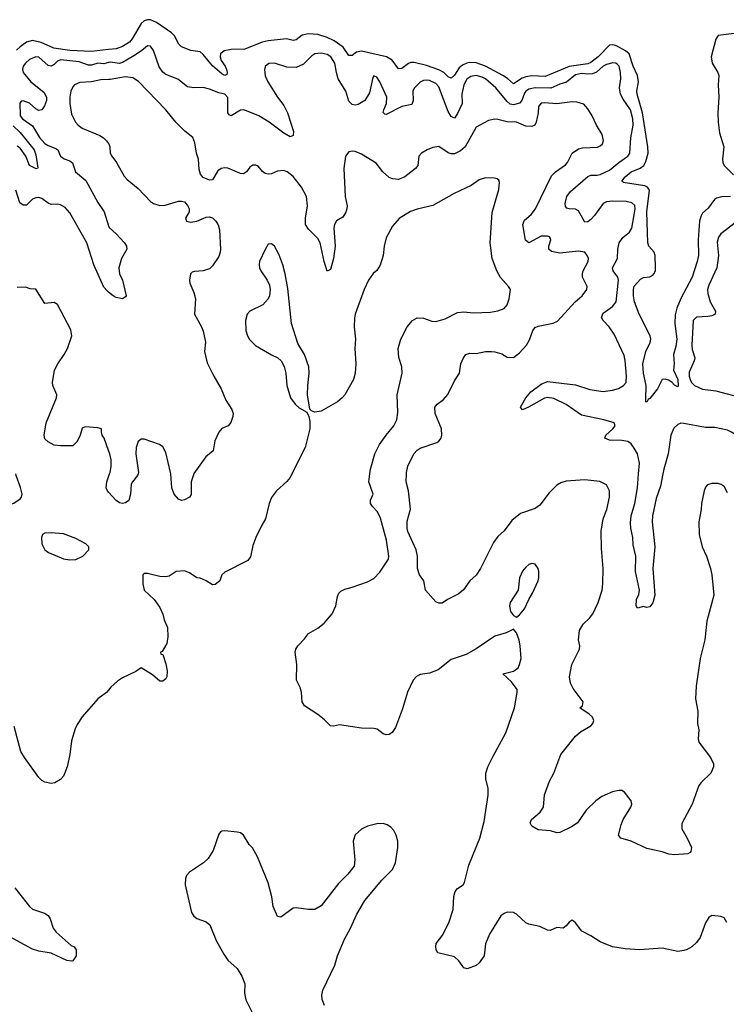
# Model space of a CAD drawing. Header units: inches. Extents: x 1934316 to 2140091, y 524953 to 667329.
# Tile 135 of 256: x 1999427 to 2003983, y 576578 to 582931. Entities that reach past the tile are written whole.
import ezdxf

# ---------------------------------------------------------------- set-up
doc = ezdxf.new("R2010")
doc.units = ezdxf.units.IN
doc.header["$MEASUREMENT"] = 0
for name, color, linetype in [('B9597', 7, 'Continuous'), ('B9598', 7, 'Continuous'), ('C0507', 7, 'Continuous'), ('C0508', 7, 'Continuous')]:
    doc.layers.add(name, color=color, linetype=linetype)

msp = doc.modelspace()

# ---------------------------------------------------------------- linework, layer by layer
at = {"layer": 'B9597', "color": 5}
for points, elevation in [([(1999297.8, 580000), (1999299.2, 579999.2), (1999327.7, 579970), (1999333, 579950), (1999334.4, 579930), (1999318, 579838), (1999320.5, 579820.5), (1999330, 579807.7), (1999350, 579803.8), (1999370, 579806), (1999390, 579810.6), (1999430, 579838.8), (1999439.3, 579850), (1999442, 579870), (1999432.6, 579912.6), (1999403.7, 579990), (1999402.5, 580000)], 280), ([(2000000, 579882.2), (1999992.7, 579890), (1999985.6, 579910), (1999989.6, 579950), (2000000, 579981.2)], 260), ([(2000000, 578605.9), (1999987.3, 578590), (1999930, 578549.3), (1999830, 578433.2), (1999796.5, 578383.5), (1999783.8, 578356.2), (1999761.2, 578278.8), (1999750.3, 578190.4), (1999733.1, 578110), (1999710.3, 578049.7), (1999690, 578029), (1999652.5, 578007.5), (1999630, 578002.9), (1999590, 578011.8), (1999570, 578022.9), (1999550, 578042), (1999458, 578170), (1999434.3, 578210), (1999391.3, 578370)], 280), ([(1999394.9, 577330), (1999490, 577208.2), (1999510, 577192.7), (1999586.5, 577166.5), (1999610.2, 577150.3), (1999623.1, 577130), (1999643.7, 577070), (1999662.8, 577042.8), (1999758.5, 576958.5), (1999778, 576950), (1999791.3, 576930), (1999791, 576890), (1999770, 576858), (1999763.6, 576856.4), (1999730, 576860.9), (1999630, 576908.5), (1999550, 576922), (1999510, 576934.7), (1999331.3, 577030)], 280)]:
    msp.add_lwpolyline(points, dxfattribs=dict(at, elevation=elevation))
at = {"layer": 'B9597', "color": 5, "elevation": 280}
msp.add_lwpolyline([(1999630, 579621.1), (1999590, 579616.9), (1999574.8, 579610), (1999567.7, 579590), (1999570.6, 579550), (1999590, 579511), (1999612.3, 579492.3), (1999710, 579452.2), (1999750, 579445.7), (1999790, 579448.9), (1999834, 579470), (1999872.3, 579510), (1999872.3, 579530), (1999853.2, 579550), (1999790, 579584.2), (1999710, 579613.5)], close=True, dxfattribs=at)
at = {"layer": 'B9598', "color": 5}
for points, elevation in [([(2000000, 582737.4), (1999890, 582725.5), (1999750, 582731.9), (1999647.2, 582747.2), (1999564.5, 582784.5), (1999510, 582796), (1999470, 582784.7), (1999430, 582756.5), (1999406.6, 582733.4)], 220), ([(2000000, 582654.1), (1999970, 582646.5), (1999930, 582651.1), (1999890, 582638.1), (1999870, 582636.7), (1999810, 582658.9), (1999690, 582671.3), (1999670, 582662.9), (1999650, 582640.7), (1999630, 582630.6), (1999610, 582635.4), (1999550, 582688.2), (1999530, 582691.3), (1999490, 582673.6), (1999464.1, 582650), (1999449.4, 582630), (1999445.7, 582610), (1999450, 582590.7), (1999499.7, 582530), (1999583.3, 582463.3), (1999600.5, 582430), (1999600.2, 582410), (1999585.9, 582374.1), (1999570.2, 582350), (1999550, 582345.8), (1999530, 582355.3), (1999490, 582392.1), (1999450, 582407.4), (1999436, 582404), (1999428.1, 582391.9), (1999430.9, 582310), (1999445.5, 582290), (1999510, 582245.7), (1999553.9, 582170), (1999590, 582131.2), (1999610, 582118.3), (1999660.3, 582100.3), (1999672.4, 582090), (1999690.3, 582050), (1999712.8, 582032.8), (1999750, 582019.3), (1999766.7, 582006.7), (1999786, 581950), (1999853.1, 581893.1), (1999930, 581750.3), (1999970.9, 581690.9), (2000000, 581601.3)], 240), ([(2000000, 582545.3), (1999950, 582543.7), (1999890, 582529.1), (1999815.2, 582524.8), (1999780.4, 582510), (1999770, 582498.4), (1999757.6, 582470), (1999750.2, 582430), (1999749.3, 582390), (1999762, 582322), (1999786, 582270), (1999803.7, 582250), (1999830, 582231.7), (1999942.7, 582182.8), (1999967.7, 582167.8), (1999986, 582150), (2000000, 582131.7)], 260), ([(1999385.3, 582245.3), (1999430, 582203.8), (1999519.8, 582090), (1999530, 582058.8), (1999544.7, 581975.3), (1999542, 581970), (1999532.5, 581967.5), (1999489.7, 581990), (1999466, 582050), (1999430, 582101.5), (1999410, 582115)], 220), ([(2000000, 581173.1), (1999990, 581181.2), (1999970, 581205.2), (1999905.4, 581350), (1999860.6, 581490), (1999750, 581684), (1999719.4, 581719.4), (1999690, 581736.8), (1999670, 581740.7), (1999630, 581738.3), (1999610, 581746), (1999570, 581776.8), (1999550, 581783.7), (1999530, 581782), (1999510, 581772.1), (1999470, 581734.3), (1999450, 581734), (1999428.6, 581748.6), (1999402.1, 581830)], 240), ([(2000000, 580152), (1999971.7, 580231.7), (1999959, 580250), (1999954, 580270), (1999955.3, 580290), (1999930, 580297.2), (1999850, 580304), (1999830, 580295.3), (1999816.3, 580250), (1999798, 580210), (1999770, 580181.6), (1999690, 580181.1), (1999650, 580186.6), (1999610, 580206.3), (1999590, 580227.3), (1999585.4, 580250), (1999598, 580330), (1999664.2, 580490), (1999665.6, 580510), (1999640.7, 580570), (1999637.6, 580590), (1999651.5, 580668.5), (1999672, 580710), (1999714.5, 580770), (1999735.1, 580810), (1999762.9, 580890), (1999756.3, 580930), (1999670, 581094), (1999650, 581105.2), (1999590, 581099), (1999530, 581191.8), (1999494, 581194), (1999464, 581204), (1999410, 581202)], 260)]:
    msp.add_lwpolyline(points, dxfattribs=dict(at, elevation=elevation))
at = {"layer": 'C0507', "color": 5}
for points, elevation in [([(2000190.1, 580000), (2000186.8, 579990), (2000154, 579950), (2000146.6, 579933.4), (2000140.5, 579870), (2000130, 579829), (2000110, 579814), (2000090, 579809.3), (2000070, 579814), (2000050, 579829), (2000000, 579882.2)], 260), ([(2000000, 579981.2), (2000006.3, 580000)], 260), ([(2001182.1, 580000), (2001170, 579976.3), (2001150, 579951.3), (2001083.8, 579890), (2001051.5, 579848.4), (2001036.5, 579810), (2001012.7, 579710), (2000988.2, 579670), (2000950.5, 579590), (2000930, 579538), (2000915.5, 579464.5), (2000897.5, 579442.5), (2000750, 579366), (2000730.5, 579349.5), (2000716.4, 579310), (2000687.5, 579287.5), (2000670, 579285.6), (2000630, 579309.4), (2000590, 579326.6), (2000570, 579329.6), (2000522.2, 579362.2), (2000490, 579375), (2000436, 579370), (2000390, 579339.6), (2000370, 579335.1), (2000330, 579338), (2000250, 579357), (2000230, 579357.2), (2000221, 579350), (2000220.4, 579290), (2000230, 579251), (2000293.4, 579190), (2000330, 579137.3), (2000350, 579096), (2000359.5, 579059.5), (2000380.7, 579010), (2000381.6, 578950), (2000374.9, 578905.1), (2000345.4, 578854.6), (2000334, 578850), (2000338, 578838), (2000350, 578834), (2000370, 578774), (2000378.8, 578730), (2000376, 578690), (2000370, 578678), (2000350, 578662), (2000330, 578664), (2000284.1, 578704.1), (2000210, 578748.7), (2000174.9, 578725.1), (2000090, 578683.6), (2000057.2, 578662.8), (2000015.1, 578624.9), (2000000, 578605.9)], 280), ([(2000549.1, 580000), (2000532, 579950), (2000533.4, 579866.6), (2000522, 579850), (2000490, 579834), (2000470, 579829), (2000450, 579837.2), (2000422.4, 579870), (2000408.3, 579910), (2000401.2, 580000)], 260), ([(2003985.7, 577105.7), (2003970, 577135.1), (2003950, 577145.1), (2003890, 577151.2), (2003870, 577138.7), (2003850, 577102.9), (2003813.7, 577010), (2003790, 576976.4), (2003760.2, 576950), (2003730, 576932.7), (2003710, 576925.2), (2003670, 576919.9), (2003570, 576939.4), (2003426, 576930), (2003330, 576936.2), (2003250, 576948.9), (2003170, 576980.5), (2003110, 577020.7), (2003052.3, 577050), (2003010, 577104), (2002990, 577122), (2002970, 577108.7), (2002950, 577084), (2002930.4, 577069.6), (2002890, 577072.7), (2002846.4, 577053.6), (2002830, 577056), (2002780.1, 577080.1), (2002710, 577094.7), (2002690, 577103.1), (2002630, 577160.7), (2002610, 577169.6), (2002570, 577173.3), (2002550, 577165.1), (2002530, 577149.4), (2002455.5, 577030), (2002430, 576968.7), (2002421.3, 576890), (2002390, 576845.2), (2002370, 576829.2), (2002313.2, 576806.8), (2002290, 576812.7), (2002259, 576859), (2002230, 576885.1), (2002124, 576910), (2002113.2, 576930), (2002109.4, 576950.6), (2002112.7, 576970), (2002154.5, 577025.5), (2002195.4, 577110), (2002221, 577190), (2002227, 577273), (2002235.1, 577305), (2002250, 577324.9), (2002286.6, 577350), (2002295.5, 577364.5), (2002323.6, 577476.4), (2002394.5, 577650), (2002422.4, 577757.6), (2002448.5, 577928.5), (2002447.1, 577970), (2002432.1, 578032.1), (2002433.1, 578070), (2002446.2, 578110), (2002479.8, 578180.2), (2002561.3, 578330), (2002616.9, 578490), (2002635.4, 578590), (2002634.5, 578610), (2002599, 578659.1), (2002542.7, 578710), (2002610, 578727.6), (2002624.6, 578735.4), (2002641.1, 578750), (2002649.7, 578770), (2002659.7, 578810), (2002654.7, 578890), (2002647.7, 578927.7), (2002630, 578975.3), (2002610, 578999), (2002564.2, 578975.8), (2002490, 578953), (2002370, 578871.2), (2002306, 578834), (2002210, 578802.9), (2002124.8, 578735.2), (2002070, 578715.1), (2002010, 578705.4), (2001986.1, 578693.9), (2001964.9, 578670), (2001927.1, 578592.9), (2001895.8, 578484.2), (2001850, 578364), (2001828.3, 578331.7), (2001810, 578319.3), (2001790, 578316), (2001770, 578322.7), (2001732.7, 578352.7), (2001710, 578358.4), (2001630, 578360.5), (2001490, 578380.5), (2001450, 578371.8), (2001430, 578375.1), (2001393.1, 578413.1), (2001350, 578448.2), (2001263.6, 578503.6), (2001248, 578530), (2001245.1, 578590), (2001238, 578618), (2001211.8, 578670), (2001213, 578770), (2001202.9, 578850), (2001207.8, 578870), (2001219.5, 578890), (2001264.1, 578935.9), (2001289.2, 578970), (2001350, 579006), (2001390, 579037.6), (2001442, 579098), (2001465.1, 579150), (2001476.2, 579210), (2001484.5, 579230), (2001496.9, 579243.1), (2001522.8, 579257.2), (2001571.1, 579268.9), (2001670, 579304.2), (2001710, 579325.7), (2001750, 579365.3), (2001804.8, 579450), (2001807, 579470), (2001792.6, 579572.6), (2001754.4, 579714.4), (2001735.1, 579755.1), (2001701.1, 579790), (2001688.5, 579810), (2001689.7, 579830), (2001706, 579870), (2001678, 579950), (2001685.3, 580000)], 280), ([(2003990, 579878), (2003970, 579919.3), (2003950, 579932.3), (2003930, 579938), (2003890, 579938), (2003861, 579930), (2003850, 579915.3), (2003840.7, 579890), (2003822.8, 579810), (2003821, 579770), (2003805.5, 579690), (2003808.3, 579608.3), (2003827.7, 579530), (2003856.3, 579470), (2003881.6, 579390), (2003890.4, 579350), (2003902.5, 579217.5), (2003858, 579050), (2003844.9, 578930), (2003814, 578810), (2003788.7, 578630), (2003784.9, 578550), (2003799.5, 578470), (2003797.1, 578390), (2003805.5, 578350), (2003801.6, 578290), (2003806, 578270), (2003882, 578170), (2003900.3, 578130), (2003900.3, 578110), (2003883.1, 578070), (2003820.5, 578010), (2003805.5, 577990), (2003762.4, 577870), (2003696.3, 577743.7), (2003695.5, 577710), (2003731.1, 577651.1), (2003759, 577590), (2003755.2, 577564.8), (2003750, 577557), (2003736, 577550), (2003650, 577543.1), (2003612.7, 577547.2), (2003570, 577561.8), (2003470, 577583.8), (2003370, 577630.9), (2003302, 577650), (2003288.4, 577670), (2003304.4, 577735.6), (2003318.9, 577770), (2003367.3, 577850), (2003373.6, 577870), (2003369.4, 577890), (2003355.1, 577910), (2003327.2, 577947.2), (2003310, 577957), (2003290, 577957.6), (2003250, 577948), (2003180.7, 577919.3), (2003142.4, 577890), (2003079.3, 577830), (2003024.4, 577750), (2002990, 577726), (2002910, 577686), (2002890, 577684), (2002850, 577697.2), (2002770, 577704), (2002730, 577728), (2002719, 577750), (2002726, 577770), (2002782.8, 577817.2), (2002805.1, 577850), (2002811.1, 577930), (2002842.3, 578017.7), (2002871.6, 578070), (2002916.4, 578190), (2003010, 578307.7), (2003043.5, 578336.5), (2003110, 578374.8), (2003122.7, 578390), (2003129.2, 578410), (2003121.2, 578430), (2003099.3, 578450), (2003038, 578490), (2003056, 578504), (2003060.9, 578530), (2002995.1, 578615.1), (2002978, 578650), (2002972.6, 578690), (2002986.9, 578770), (2003036.9, 578870), (2003038.7, 578890), (2003029.7, 578930), (2003036.9, 578990), (2003059.6, 579030), (2003102, 579070), (2003121.7, 579098.3), (2003156.2, 579170), (2003182.9, 579250), (2003187.8, 579290), (2003189.6, 579389.6), (2003178, 579518), (2003177.3, 579630), (2003189.8, 579710), (2003213.7, 579770), (2003229.7, 579850), (2003229.6, 579890), (2003209.7, 579929.7), (2003168.4, 579951.6), (2003070, 579962), (2002950, 579953.3), (2002917.2, 579942.8), (2002890, 579927.6), (2002842, 579878), (2002781.8, 579798.2), (2002750, 579778), (2002656, 579744), (2002600.2, 579699.8), (2002550, 579634), (2002510, 579596.2), (2002481.6, 579558.4), (2002398.7, 579390), (2002370, 579346.6), (2002330.4, 579309.6), (2002287.9, 579252.1), (2002254.6, 579225.4), (2002184.7, 579190), (2002150, 579165.2), (2002130, 579165.2), (2002110, 579174), (2002042.7, 579250), (2002032, 579310), (2002005.7, 579350), (2001991.3, 579390), (2001992, 579470), (2001983.5, 579510), (2001930, 579629.6), (2001925.8, 579650), (2001925.5, 579694.5), (2001947.6, 579772.4), (2001934.3, 579890), (2001918.2, 579950), (2001920, 580000)], 260), ([(2003574.8, 580000), (2003559.5, 579920.5), (2003530, 579842), (2003507, 579730), (2003505.5, 579690), (2003521.3, 579530), (2003510.2, 579390.2), (2003522.8, 579217.2), (2003510, 579168.7), (2003490, 579142), (2003470, 579138), (2003450, 579144), (2003410, 579134), (2003400.9, 579150), (2003404.5, 579190), (2003418.4, 579221.6), (2003424.2, 579250), (2003397.2, 579370), (2003399.4, 579470), (2003382.9, 579542.9), (2003381, 579590), (2003367.5, 579650), (2003365.5, 579685.5), (2003370.4, 579730.4), (2003392.3, 579810), (2003409.9, 579910), (2003417, 580000)], 240), ([(2001391.5, 576570), (2001378, 576610), (2001376.1, 576636.1), (2001381, 576670), (2001458, 576830), (2001475.8, 576890), (2001522, 576998), (2001560.9, 577070), (2001600.4, 577159.6), (2001652.7, 577247.3), (2001761.6, 577378.4), (2001831.1, 577448.9), (2001850.8, 577490), (2001864.7, 577590), (2001864.2, 577630), (2001854, 577670), (2001839.3, 577699.3), (2001821, 577721), (2001796.6, 577736.6), (2001770, 577744.5), (2001730, 577743.6), (2001670, 577727.6), (2001630, 577707.3), (2001590, 577672), (2001576.5, 577630), (2001589, 577510), (2001582.6, 577470), (2001542.5, 577417.5), (2001482.3, 577357.7), (2001370, 577212.6), (2001330, 577190.8), (2001290, 577190.6), (2001210, 577201.5), (2001190, 577198.2), (2001110, 577139.5), (2001090, 577145.1), (2001060.7, 577210), (2001052, 577272), (2001030, 577362.7), (2000959.7, 577530), (2000927.1, 577587.1), (2000906, 577610), (2000870, 577669.6), (2000850, 577683.6), (2000830, 577689.6), (2000750, 577698), (2000730, 577696), (2000721, 577690), (2000710, 577675.3), (2000673.7, 577570), (2000641.6, 577518.4), (2000612.7, 577490), (2000521.6, 577430), (2000503.1, 577410), (2000495.3, 577390), (2000494.9, 577350), (2000534.9, 577170), (2000550, 577146.7), (2000570, 577131.8), (2000630, 577110.3), (2000653.1, 577090), (2000694.3, 576990), (2000742.2, 576902.2), (2000770, 576863.8), (2000829, 576809), (2000859.7, 576759.7), (2000878.2, 576710), (2000877.3, 576650), (2000886, 576606), (2000930, 576517.3)], 320)]:
    msp.add_lwpolyline(points, dxfattribs=dict(at, elevation=elevation))
at = {"layer": 'C0507', "color": 5, "elevation": 280}
msp.add_lwpolyline([(2002730, 579422.7), (2002710, 579416), (2002690, 579399.3), (2002670, 579372.7), (2002650.4, 579330), (2002640.5, 579250), (2002588.7, 579170), (2002585.3, 579150), (2002592.3, 579112.3), (2002610, 579086), (2002630, 579076), (2002650, 579090.8), (2002680.9, 579130), (2002709.6, 579190.4), (2002734.5, 579230), (2002769.4, 579310), (2002774.5, 579330), (2002775.1, 579370), (2002769.2, 579390), (2002750, 579417.2)], close=True, dxfattribs=at)
at = {"layer": 'C0508', "color": 5}
for points, elevation in [([(2004010, 581790.3), (2003952.3, 581787.7), (2003920.6, 581779.4), (2003907.1, 581770), (2003865.9, 581714.1), (2003830, 581681.4), (2003818.2, 581661.8), (2003810.7, 581630), (2003801.5, 581510), (2003804, 581410), (2003796.1, 581370), (2003762, 581270), (2003690, 581132), (2003664.7, 581070), (2003652.9, 581027.1), (2003651.5, 580970), (2003664.6, 580870), (2003658.2, 580821.8), (2003643.2, 580770), (2003646.5, 580710), (2003641.9, 580670), (2003671.3, 580610), (2003671.8, 580568.2), (2003670, 580562.7), (2003650, 580573), (2003632.1, 580592.1), (2003610, 580604.4), (2003588.2, 580611.8), (2003570.5, 580609.5), (2003539.3, 580550), (2003490, 580487.3), (2003479.3, 580480.7), (2003470, 580464), (2003465.2, 580465.2), (2003463.3, 580483.3), (2003466.7, 580570), (2003449, 580651), (2003445.8, 580710), (2003465, 580790), (2003492.1, 580847.9), (2003495.8, 580870), (2003492.1, 580890), (2003422, 581030), (2003392.1, 581110), (2003383.8, 581150), (2003384.1, 581190), (2003390, 581212), (2003430, 581256.9), (2003450, 581266.7), (2003490, 581272), (2003510, 581282), (2003516.1, 581290), (2003525.9, 581310), (2003527.4, 581330), (2003524.1, 581410), (2003517.9, 581430), (2003482.9, 581470), (2003476.3, 581490), (2003471.6, 581690), (2003487.7, 581830), (2003475, 581850), (2003457.8, 581857.8), (2003330, 581877.8), (2003320, 581880), (2003309.8, 581889.7), (2003330, 581916), (2003370, 581948.8), (2003426.9, 581973.1), (2003450.9, 581989.1), (2003465.2, 582014.8), (2003479, 582070), (2003477.8, 582110), (2003443.5, 582330), (2003407.9, 582450), (2003405.8, 582470), (2003416.7, 582530), (2003411.3, 582570), (2003382.4, 582630), (2003356, 582710), (2003333.6, 582730), (2003270, 582763.4), (2003250, 582768.6), (2003230, 582765.8), (2003156.3, 582690), (2003110, 582654.8), (2003090, 582645.3), (2002970, 582627.7), (2002815.8, 582564.2), (2002730, 582568.7), (2002690, 582561.8), (2002666.6, 582553.4), (2002610, 582517.7), (2002571.8, 582551.8), (2002542.6, 582570), (2002430, 582629.9), (2002370, 582652.5), (2002330, 582654.2), (2002310, 582650.4), (2002282.5, 582637.5), (2002260.8, 582619.2), (2002230, 582573.8), (2002210, 582553.8), (2002190, 582561.5), (2002161.6, 582590), (2002130, 582606.3), (2002050, 582635.5), (2001970, 582653.5), (2001950, 582653.6), (2001932.9, 582647.1), (2001890, 582616.4), (2001870, 582613.3), (2001828.9, 582668.9), (2001791.8, 582691.8), (2001630, 582727.8), (2001598.2, 582721.8), (2001570, 582698.8), (2001550, 582700.3), (2001513.7, 582753.7), (2001455.1, 582795.1), (2001410, 582815.8), (2001350, 582835.2), (2001290, 582840.3), (2001248.8, 582831.2), (2001210, 582800.6), (2001201.5, 582798.5), (2001190, 582796.3), (2001146.7, 582806.7), (2001030, 582794), (2000990, 582784.8), (2000879.5, 582740.5), (2000790, 582738.5), (2000745.2, 582730), (2000722.2, 582710), (2000719.3, 582690), (2000726.9, 582666.9), (2000752, 582630), (2000760.2, 582610), (2000764.9, 582590), (2000762, 582578), (2000750, 582569.9), (2000730, 582581.2), (2000670, 582632.1), (2000610, 582705.8), (2000590, 582723.1), (2000530, 582732), (2000470, 582754.7), (2000452.7, 582772.7), (2000425.5, 582825.5), (2000405.7, 582845.7), (2000310, 582913.5), (2000270, 582929.9), (2000250, 582930.7), (2000230, 582923.7), (2000210, 582906.6), (2000153, 582807), (2000134.1, 582785.9), (2000090, 582758), (2000050, 582742.8), (2000000, 582737.4)], 220), ([(2004050, 582843.3), (2003930.7, 582829.3), (2003915.4, 582804.6), (2003886.4, 582690), (2003892.1, 582650), (2003927.9, 582590), (2003934.9, 582570), (2003930.1, 582509.9), (2003934.6, 582430), (2003928.8, 582330), (2003930.5, 582270), (2003940.1, 582200.1), (2003967.8, 582110), (2003958.5, 582030), (2003959.8, 582010), (2003969.3, 581990), (2004028.6, 581930)], 220), ([(2003417, 580000), (2003422.5, 580070), (2003410, 580129.7), (2003390, 580167.1), (2003370, 580195), (2003348.5, 580208.5), (2003310, 580215.2), (2003230, 580216.9), (2003199.3, 580230), (2003207.3, 580250), (2003251.2, 580290), (2003265.6, 580310), (2003260.9, 580330), (2003192.7, 580350), (2003050, 580379.1), (2002950, 580447.6), (2002870, 580485.7), (2002830, 580493.2), (2002810, 580488), (2002706.8, 580430), (2002670, 580414), (2002657.2, 580430), (2002689.7, 580490), (2002723.5, 580530), (2002790, 580580.2), (2002830, 580596.1), (2003010, 580575.2), (2003104, 580544), (2003190, 580532.2), (2003250, 580539.8), (2003288.3, 580551.7), (2003321.1, 580570), (2003336.4, 580590), (2003339.5, 580630), (2003331.3, 580731.3), (2003324.1, 580764.1), (2003261.1, 580901.1), (2003227.8, 580950), (2003188.7, 580990), (2003178.2, 581010), (2003190, 581037.8), (2003250, 581079.7), (2003272.2, 581110), (2003287.5, 581250), (2003283, 581270), (2003254.6, 581310), (2003249.8, 581330), (2003281.8, 581390), (2003282.8, 581450), (2003293.3, 581490), (2003315.6, 581524.4), (2003359.2, 581560.8), (2003373.3, 581586.7), (2003390, 581671.3), (2003394.8, 581710), (2003392.7, 581732.7), (2003373.2, 581750), (2003336.8, 581756.8), (2003250, 581760.5), (2003210, 581755.7), (2003190, 581745.8), (2003133.6, 581666.4), (2003110, 581642.2), (2003090, 581626.6), (2003070, 581623.6), (2003030, 581698), (2003010, 581708.2), (2002970, 581709.7), (2002954.9, 581714.9), (2002946.1, 581726.1), (2002944.1, 581744.1), (2002954.5, 581790), (2002978.1, 581821.9), (2003090, 581919.7), (2003110, 581927.3), (2003150, 581926.8), (2003170, 581931.8), (2003230, 581959.8), (2003290, 582010.1), (2003347.9, 582050), (2003360.6, 582070), (2003368, 582168), (2003382.4, 582250), (2003380.8, 582290), (2003365, 582350), (2003317.4, 582417.4), (2003300.2, 582450), (2003294, 582490), (2003302.2, 582550), (2003301.1, 582590), (2003292.3, 582630), (2003282.2, 582642.2), (2003270, 582650.7), (2003252.5, 582652.5), (2003210, 582642.5), (2003190, 582630.9), (2003146.8, 582593.2), (2003119.5, 582580.5), (2003090, 582578.4), (2003050, 582582.6), (2003010, 582574.6), (2002952.9, 582527.1), (2002910, 582514.3), (2002851.9, 582488.1), (2002750, 582491.1), (2002710, 582482), (2002690.8, 582469.2), (2002682.5, 582457.5), (2002664, 582410), (2002650, 582391.2), (2002610, 582380.4), (2002590, 582385.9), (2002570, 582402.3), (2002498.1, 582490), (2002430.2, 582550.2), (2002410, 582560.1), (2002370, 582569.9), (2002335.6, 582564.4), (2002310, 582546.5), (2002291, 582510), (2002278.7, 582450), (2002279.3, 582390), (2002250, 582325.4), (2002230, 582295.6), (2002210, 582305.8), (2002190, 582338.8), (2002130, 582497.2), (2002110, 582519.4), (2002070, 582537.5), (2002050, 582541.5), (2002030, 582539.3), (2002010, 582528.6), (2001970.1, 582489.9), (2001961.5, 582470), (2001964.1, 582410), (2001956.3, 582383.7), (2001890, 582370.4), (2001790, 582318.5), (2001781, 582321), (2001771.5, 582331.5), (2001774.2, 582350), (2001791.5, 582390), (2001793.8, 582430), (2001750, 582529.4), (2001730, 582560.9), (2001710, 582569.2), (2001703.1, 582556.9), (2001682, 582458), (2001652, 582410), (2001610, 582383.1), (2001590, 582379.8), (2001570, 582383.1), (2001550, 582405.1), (2001529.8, 582470), (2001481.1, 582550), (2001469, 582590), (2001458.9, 582650), (2001433.1, 582690), (2001410, 582706.4), (2001370, 582715.8), (2001330, 582711.1), (2001310, 582697.4), (2001256.3, 582643.7), (2001210, 582622.2), (2001150, 582623.5), (2001070, 582649.6), (2001032.8, 582647.2), (2001010, 582628), (2001006, 582610), (2001010.6, 582569.4), (2001026.4, 582530), (2001090.3, 582430), (2001130, 582377.6), (2001153.4, 582330), (2001192.6, 582210), (2001190, 582184), (2001170, 582174.5), (2001130, 582198), (2001036.4, 582270), (2000968.4, 582310), (2000890, 582343), (2000870, 582349), (2000850, 582347.3), (2000790, 582309.7), (2000776.9, 582316.9), (2000770, 582329.2), (2000768, 582350), (2000769.7, 582429.7), (2000750, 582449.6), (2000710, 582458.5), (2000650, 582482.7), (2000610, 582493.3), (2000550, 582492), (2000510, 582497.2), (2000447.4, 582547.4), (2000370, 582578), (2000350, 582592.9), (2000325.6, 582625.6), (2000290, 582732.7), (2000270, 582760.7), (2000250, 582761.6), (2000213.1, 582730), (2000163.1, 582696.9), (2000090, 582654.7), (2000070, 582649.1), (2000010, 582656.6), (2000000, 582654.1)], 240), ([(2001920, 580000), (2001920.3, 580010), (2001928.9, 580050), (2001968.7, 580130), (2001990, 580153.1), (2002010, 580166), (2002116.6, 580203.4), (2002130, 580211), (2002145.2, 580230), (2002149.4, 580250.6), (2002147, 580290), (2002105.6, 580390), (2002102.7, 580430), (2002119, 580450), (2002160.1, 580479.9), (2002187.1, 580512.9), (2002230, 580601), (2002263.7, 580650), (2002272.3, 580710), (2002289.6, 580750), (2002304.5, 580770), (2002330, 580778.7), (2002370, 580778), (2002430, 580788.9), (2002470, 580790.3), (2002490, 580788.7), (2002534.7, 580774.7), (2002570, 580754), (2002610, 580750.7), (2002650, 580782), (2002694.5, 580830), (2002715.1, 580864.9), (2002735.3, 580924.7), (2002750, 580944.4), (2002770, 580954.3), (2002867, 580973), (2002893.7, 580986.3), (2003009, 581111), (2003052.8, 581150), (2003083.5, 581190), (2003085.4, 581210), (2003056.4, 581270), (2003055.1, 581290), (2003060.9, 581310), (2003092.6, 581370), (2003094.3, 581390), (2003086.6, 581410), (2003071.5, 581430), (2003030, 581438), (2002910, 581423.5), (2002855.3, 581435.3), (2002839.3, 581450), (2002838.6, 581458.6), (2002838, 581470), (2002851.8, 581510), (2002850, 581518), (2002844, 581530), (2002830, 581533.7), (2002790, 581533.5), (2002710, 581492), (2002688.6, 581508.6), (2002670.9, 581610), (2002682.5, 581637.5), (2002725.7, 581674.3), (2002752.9, 581710), (2002856, 581924), (2002882.5, 581950), (2002946.5, 581993.5), (2002959.3, 582010), (2002990, 582070.2), (2003030, 582096.5), (2003056.9, 582103.1), (2003151.7, 582108.3), (2003170, 582115.8), (2003185.6, 582130), (2003191, 582151), (2003183, 582190), (2003145.1, 582250), (2003119.3, 582310), (2003090, 582356.2), (2003064.8, 582384.7), (2003019.3, 582399.3), (2002990, 582399.8), (2002890, 582387.3), (2002810, 582394.5), (2002790, 582391.3), (2002771.5, 582370), (2002769.1, 582330), (2002757, 582270), (2002747.7, 582250), (2002730, 582241.7), (2002690, 582243.1), (2002630, 582268.6), (2002570, 582271), (2002510, 582286.6), (2002490, 582288.2), (2002450, 582280.5), (2002370, 582236.3), (2002298.3, 582110), (2002270, 582083.9), (2002230, 582065.6), (2002210, 582065.3), (2002190, 582071.1), (2002130, 582112), (2002090, 582106), (2002054.8, 582090), (2002018.8, 582070), (2002000.7, 582050), (2001994.4, 581990), (2001978.7, 581970), (2001910, 581917.8), (2001870, 581899.8), (2001830, 581903.7), (2001810, 581913.1), (2001768.3, 581950), (2001725.3, 582005.3), (2001630, 582062.9), (2001590, 582079.5), (2001570, 582082.7), (2001550, 582077.2), (2001527.7, 582050), (2001517.1, 581970), (2001525.7, 581790), (2001539.3, 581730), (2001537.1, 581710), (2001530, 581689), (2001510, 581657.2), (2001470, 581632), (2001456.4, 581610), (2001453.4, 581586.6), (2001461.1, 581470), (2001451.1, 581390), (2001430, 581319), (2001410, 581309), (2001389.7, 581369.7), (2001365.1, 581490), (2001350, 581518), (2001290, 581579.1), (2001269.9, 581610), (2001269.1, 581650), (2001283.8, 581730), (2001276.8, 581790), (2001243.1, 581850), (2001190, 581919.1), (2001151.5, 581950), (2001130, 581957.6), (2001090, 581953.7), (2001050, 581937), (2001030, 581935.1), (2001010, 581939.3), (2000991.9, 581951.9), (2000965.6, 581985.6), (2000950, 581993.2), (2000930, 581993.2), (2000910, 581979), (2000890.3, 581949.6), (2000870, 581936), (2000850, 581939.3), (2000770, 581971.8), (2000750, 581974), (2000726, 581970), (2000704.4, 581955.6), (2000670, 581898), (2000650, 581895.3), (2000610, 581913.2), (2000593.6, 581933.6), (2000583.5, 581963.5), (2000579.3, 582030), (2000567.1, 582070), (2000556.3, 582136.3), (2000543.6, 582170), (2000491.5, 582211.5), (2000434, 582270), (2000368.5, 582350), (2000192, 582532), (2000156, 582556), (2000110, 582562.5), (2000010, 582545.6), (2000000, 582545.3)], 260), ([(2000000, 582131.7), (2000001.3, 582130), (2000008.5, 582110), (2000010.4, 582070), (2000020.4, 582050), (2000051.8, 582010), (2000101.6, 581921.6), (2000120.4, 581900.4), (2000190, 581842), (2000270, 581758.7), (2000290, 581745.7), (2000330, 581731.8), (2000365.1, 581734.9), (2000450, 581759.1), (2000470, 581760.7), (2000490, 581756), (2000510, 581731.3), (2000519.1, 581710), (2000520.7, 581690), (2000496, 581650), (2000502, 581630), (2000530, 581624.9), (2000570, 581630.7), (2000630, 581656.3), (2000650, 581659.1), (2000670, 581653.4), (2000691.5, 581631.6), (2000707.3, 581607.3), (2000715.4, 581575.4), (2000721.1, 581450), (2000719.5, 581430), (2000710, 581403.7), (2000670, 581342), (2000650, 581322.9), (2000610, 581309.6), (2000553.2, 581306.8), (2000538, 581302), (2000527.3, 581290), (2000522, 581250), (2000524.9, 581230), (2000550, 581171.3), (2000559.5, 581130), (2000554.8, 581030), (2000599.1, 580950), (2000610, 580922), (2000624.4, 580850), (2000619.1, 580790), (2000636.7, 580716.7), (2000678, 580630), (2000726.8, 580550), (2000756.7, 580476.7), (2000794.9, 580414.9), (2000802.4, 580390), (2000801.6, 580370), (2000787.5, 580332.5), (2000772, 580310), (2000730, 580293.2), (2000710, 580269), (2000685.5, 580214.5), (2000675.5, 580150), (2000628, 580110), (2000550, 580002.7), (2000549.1, 580000)], 260), ([(2001685.3, 580000), (2001689.7, 580030.3), (2001716.3, 580130), (2001747.8, 580190), (2001789.8, 580250.2), (2001839.7, 580310), (2001858.9, 580350), (2001864.4, 580395.6), (2001861, 580510), (2001893.7, 580650), (2001891, 580690), (2001872.2, 580752.2), (2001868.3, 580810), (2001884.2, 580870), (2001925.7, 580950), (2001958.7, 580990), (2001990, 581006.3), (2002030, 581006), (2002085.4, 580985.4), (2002110, 580984.2), (2002170, 581000.3), (2002250, 581041.7), (2002290, 581044.9), (2002350, 581039), (2002462.9, 581042.9), (2002510, 581052.9), (2002550, 581067.4), (2002570, 581090.6), (2002583.5, 581130), (2002591.6, 581190), (2002579.6, 581210), (2002527.3, 581267.3), (2002503.1, 581310), (2002474.3, 581390), (2002461.3, 581490), (2002473.8, 581686.2), (2002516, 581836), (2002521.2, 581881.2), (2002516, 581896), (2002504.7, 581904.7), (2002489.2, 581909.2), (2002430, 581909.5), (2002390, 581896.9), (2002339.1, 581860.9), (2002227.7, 581810), (2002090, 581732.6), (2001990, 581708), (2001947.4, 581692.6), (2001873, 581647), (2001830, 581599), (2001790, 581524), (2001776.9, 581470), (2001770.2, 581410), (2001752, 581348), (2001730, 581313.6), (2001707.2, 581292.8), (2001677, 581250), (2001647.4, 581190), (2001590.3, 581030), (2001584.9, 581004.9), (2001583.7, 580950), (2001591.8, 580870), (2001588.4, 580810), (2001593.7, 580710), (2001590.3, 580649.7), (2001579.3, 580610), (2001524, 580510), (2001506.8, 580490), (2001475.1, 580464.9), (2001370, 580406), (2001330, 580399), (2001308, 580408), (2001298, 580418), (2001283.7, 580510), (2001285.1, 580570), (2001294.5, 580650), (2001292.3, 580690), (2001262.9, 580770), (2001221.1, 580841.1), (2001178.7, 580970), (2001155.6, 581195.6), (2001139.6, 581290), (2001122.9, 581350), (2001098.3, 581418.3), (2001070, 581468.7), (2001050, 581484), (2001030, 581482), (2001010, 581449), (2000974, 581370), (2000970.3, 581350), (2000972.2, 581330), (2000981.3, 581310), (2001022.4, 581250), (2001037.2, 581217.2), (2001042, 581190), (2001037, 581150), (2001030, 581129.4), (2000995.5, 581090), (2000910.8, 581050), (2000893, 581030), (2000882, 580990), (2000885.9, 580925.9), (2000895.3, 580890), (2000908.2, 580868.2), (2000947.7, 580827.8), (2001050, 580768.2), (2001091, 580750), (2001114, 580730), (2001132.3, 580692.3), (2001143, 580650), (2001150.5, 580570), (2001173.4, 580490), (2001202.8, 580450), (2001230, 580426.8), (2001278, 580398), (2001291.3, 580371.3), (2001297.5, 580337.5), (2001297, 580290), (2001268.7, 580170), (2001182.1, 580000)], 280), ([(2000000, 581601.3), (2000003.7, 581590), (2000048.8, 581548.8), (2000103.8, 581490), (2000116.4, 581470), (2000117.1, 581450), (2000082.4, 581390), (2000067, 581330), (2000070.4, 581290.4), (2000090.6, 581250), (2000113.4, 581150), (2000110, 581142), (2000090.6, 581129.4), (2000050, 581139.3), (2000028.7, 581150), (2000000, 581173.1)], 240), ([(2004039.5, 581620.5), (2003947.4, 581550), (2003932.6, 581527.4), (2003924.3, 581495.7), (2003933.4, 581410), (2003921.5, 581330), (2003870, 581217.6), (2003861.5, 581190), (2003863.2, 581163.2), (2003879.2, 581110), (2003914.4, 581050), (2003911.8, 581030), (2003890, 581020.2), (2003864.2, 581015.8), (2003790, 581012), (2003769.6, 580990.4), (2003761, 580830), (2003763.8, 580803.8), (2003779.3, 580750), (2003775.4, 580730), (2003743.1, 580656.9), (2003743.5, 580630), (2003749.1, 580610), (2003759.5, 580590), (2003777.7, 580570), (2003830, 580546.9), (2003915.2, 580535.2), (2004030, 580506)], 240), ([(2004236.8, 580000), (2004218, 580030), (2004170, 580084.5), (2004148.4, 580130), (2004090, 580211.3), (2004070, 580234.5), (2004016.9, 580270), (2003990, 580281.4), (2003910, 580298.9), (2003850, 580299.8), (2003710, 580326), (2003690, 580326.6), (2003670, 580318.7), (2003645.4, 580294.6), (2003625.5, 580250), (2003608.5, 580130), (2003580.6, 580030), (2003574.8, 580000)], 240), ([(2000401.2, 580000), (2000400.4, 580010), (2000370, 580138), (2000350, 580175.3), (2000328, 580190), (2000230, 580224), (2000210, 580224), (2000190, 580208.7), (2000178, 580170), (2000176.3, 580130), (2000193.4, 580010), (2000190.1, 580000)], 260), ([(2000006.3, 580000), (2000009.6, 580010), (2000016.9, 580050), (2000016.3, 580090), (2000007.8, 580130), (2000000, 580152)], 260)]:
    msp.add_lwpolyline(points, dxfattribs=dict(at, elevation=elevation))

doc.saveas('drawing.dxf')
